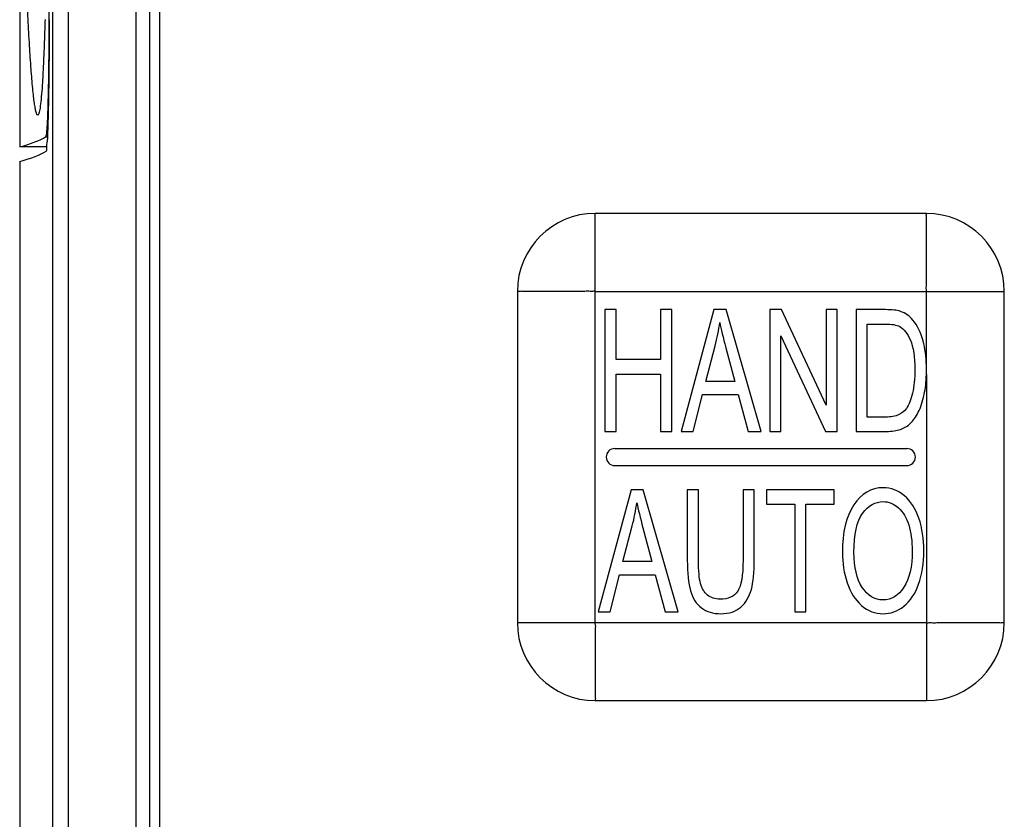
# Model space of a CAD drawing. Header units: millimetres. Extents: x 0 to 3364, y 0 to 2378.
# Tile 15 of 34: x 1510 to 1531, y 1467 to 1483. Entities that reach past the tile are written whole.
import ezdxf

# ---------------------------------------------------------------- set-up
doc = ezdxf.new("R2010")
doc.units = ezdxf.units.MM
doc.header["$LTSCALE"] = 185.02
doc.layers.add('00_COMPONENTS', color=7, linetype='CONTINUOUS')

msp = doc.modelspace()

# ---------------------------------------------------------------- linework, layer by layer
at = {"layer": '00_COMPONENTS', "color": 7, "linetype": 'CONTINUOUS'}
for p, q in [((1511.036, 1565.336), (1511.036, 1452.305)), ((1513.031, 1452.62), (1513.031, 1565.02)), ((1513.231, 1564.87), (1513.231, 1452.77)), ((1510.361, 1485.496), (1510.361, 1480.885)), ((1510.913, 1480.885), (1510.361, 1480.885)), ((1510.361, 1480.585), (1510.361, 1452.62)), ((1528.981, 1479.52), (1522.181, 1479.52)), ((1520.581, 1477.92), (1520.581, 1471.12)), ((1530.581, 1471.12), (1530.581, 1477.92)), ((1522.381, 1477.545), (1522.381, 1475.045)), ((1522.613, 1477.545), (1522.381, 1477.545)), ((1522.613, 1476.519), (1522.613, 1477.545)), ((1523.522, 1477.545), (1523.522, 1476.519)), ((1523.754, 1477.545), (1523.522, 1477.545)), ((1523.754, 1475.045), (1523.754, 1477.545)), ((1524.619, 1477.545), (1523.947, 1475.045)), ((1524.869, 1477.545), (1524.619, 1477.545)), ((1525.585, 1475.045), (1524.869, 1477.545)), ((1525.768, 1477.545), (1525.768, 1475.045)), ((1526.005, 1477.545), (1525.768, 1477.545)), ((1526.925, 1475.583), (1526.005, 1477.545)), ((1526.925, 1477.545), (1526.925, 1475.583)), ((1527.147, 1477.545), (1526.925, 1477.545)), ((1527.147, 1475.045), (1527.147, 1477.545)), ((1527.536, 1477.545), (1527.536, 1475.045)), ((1528.139, 1477.545), (1527.536, 1477.545)), ((1527.767, 1475.34), (1527.767, 1477.25)), ((1527.767, 1477.25), (1528.135, 1477.25)), ((1525.99, 1475.045), (1525.99, 1477.01)), ((1525.99, 1477.01), (1526.909, 1475.045)), ((1524.452, 1476.072), (1524.645, 1476.805)), ((1524.863, 1476.764), (1525.046, 1476.072)), ((1523.522, 1476.519), (1522.613, 1476.519)), ((1528.983, 1476.309), (1528.981, 1476.397)), ((1522.613, 1475.045), (1522.613, 1476.224)), ((1522.613, 1476.224), (1523.522, 1476.224)), ((1523.522, 1476.224), (1523.522, 1475.045)), ((1528.981, 1476.215), (1528.983, 1476.309)), ((1525.046, 1476.072), (1524.452, 1476.072)), ((1524.193, 1475.045), (1524.386, 1475.803)), ((1524.386, 1475.803), (1525.117, 1475.803)), ((1525.117, 1475.803), (1525.321, 1475.045)), ((1528.141, 1475.34), (1527.767, 1475.34)), ((1522.381, 1475.045), (1522.613, 1475.045)), ((1523.522, 1475.045), (1523.754, 1475.045)), ((1523.947, 1475.045), (1524.193, 1475.045)), ((1525.321, 1475.045), (1525.585, 1475.045)), ((1525.768, 1475.045), (1525.99, 1475.045)), ((1526.909, 1475.045), (1527.147, 1475.045)), ((1527.536, 1475.045), (1528.167, 1475.045)), ((1522.581, 1474.695), (1528.581, 1474.695)), ((1522.581, 1474.345), (1528.581, 1474.345)), ((1522.916, 1473.845), (1522.244, 1471.345)), ((1523.166, 1473.845), (1522.916, 1473.845)), ((1523.882, 1471.345), (1523.166, 1473.845)), ((1524.071, 1473.845), (1524.071, 1472.401)), ((1524.302, 1473.845), (1524.071, 1473.845)), ((1524.302, 1472.403), (1524.302, 1473.845)), ((1525.216, 1473.845), (1525.216, 1472.403)), ((1525.447, 1473.845), (1525.216, 1473.845)), ((1525.447, 1472.401), (1525.447, 1473.845)), ((1525.701, 1473.845), (1525.701, 1473.55)), ((1527.088, 1473.845), (1525.701, 1473.845)), ((1527.088, 1473.55), (1527.088, 1473.845)), ((1525.701, 1473.55), (1526.278, 1473.55)), ((1526.278, 1473.55), (1526.278, 1471.345)), ((1526.509, 1471.345), (1526.509, 1473.55)), ((1526.509, 1473.55), (1527.088, 1473.55)), ((1522.749, 1472.372), (1522.941, 1473.105)), ((1523.16, 1473.064), (1523.343, 1472.372)), ((1523.343, 1472.372), (1522.749, 1472.372)), ((1522.49, 1471.345), (1522.682, 1472.103)), ((1522.682, 1472.103), (1523.414, 1472.103)), ((1523.414, 1472.103), (1523.618, 1471.345)), ((1522.244, 1471.345), (1522.49, 1471.345)), ((1523.618, 1471.345), (1523.882, 1471.345)), ((1526.278, 1471.345), (1526.509, 1471.345)), ((1522.181, 1469.52), (1528.981, 1469.52))]:
    msp.add_line(p, q, dxfattribs=at)
at = {"layer": '00_COMPONENTS', "color": 9, "linetype": 'CONTINUOUS'}
for p, q in [((1511.356, 1565.327), (1511.356, 1452.314)), ((1512.75, 1452.62), (1512.75, 1565.02)), ((1510.893, 1481.09), (1510.934, 1481.09)), ((1522.181, 1471.12), (1522.181, 1479.521)), ((1522.181, 1477.92), (1530.582, 1477.92)), ((1528.981, 1476.397), (1528.981, 1477.92)), ((1528.981, 1476.215), (1528.981, 1469.52)), ((1520.581, 1471.12), (1528.981, 1471.12))]:
    msp.add_line(p, q, dxfattribs=at)
at = {"layer": '00_COMPONENTS', "color": 7, "linetype": 'CONTINUOUS'}
for centre, radius, start, end in [((1522.182, 1477.92), 1.601, 90.0355, 179.968), ((1528.98, 1477.919), 1.601, 0.0355, 89.968), ((1522.581, 1474.52), 0.175, 90, 270), ((1528.581, 1474.52), 0.175, 270, 90), ((1522.182, 1471.121), 1.601, 180.0355, 269.968), ((1528.98, 1471.121), 1.601, 270.0355, 359.968)]:
    msp.add_arc(centre, radius, start, end, dxfattribs=at)
for centre, major_axis, end_param in [((1139.734, 1481.281), (371.319, 0), -0.029417), ((1139.64, 1480.981), (371.413, 0), -0.028602)]:
    msp.add_ellipse(centre, major_axis=major_axis, ratio=0.017455, start_param=-0.061087, end_param=end_param, dxfattribs=at)
for points, knots in [([(1510.731, 1481.539), (1510.724, 1481.538), (1510.707, 1481.564), (1510.695, 1481.609), (1510.677, 1481.689), (1510.661, 1481.796), (1510.644, 1481.932), (1510.621, 1482.163), (1510.592, 1482.509), (1510.561, 1482.982), (1510.532, 1483.523), (1510.505, 1484.118), (1510.488, 1484.531), (1510.481, 1484.745)], [0, 0, 0, 0, 0.006963, 0.022433, 0.047219, 0.081102, 0.123666, 0.174352, 0.297671, 0.446141, 0.615187, 0.800888, 1, 1, 1, 1]), ([(1510.961, 1483.79), (1510.961, 1483.616), (1510.96, 1483.275), (1510.957, 1482.78), (1510.952, 1482.323), (1510.944, 1481.921), (1510.936, 1481.627), (1510.928, 1481.431), (1510.922, 1481.317), (1510.915, 1481.226), (1510.91, 1481.157), (1510.902, 1481.117), (1510.898, 1481.093), (1510.893, 1481.09)], [0, 0, 0, 0, 0.192776, 0.378293, 0.549599, 0.700251, 0.824605, 0.875423, 0.918016, 0.951993, 0.977054, 0.993018, 1, 1, 1, 1]), ([(1510.881, 1483.502), (1510.877, 1483.365), (1510.869, 1483.102), (1510.854, 1482.728), (1510.838, 1482.394), (1510.821, 1482.109), (1510.802, 1481.876), (1510.783, 1481.705), (1510.764, 1481.6), (1510.748, 1481.553), (1510.736, 1481.539), (1510.731, 1481.539)], [0, 0, 0, 0, 0.208172, 0.398657, 0.568486, 0.714445, 0.833186, 0.92152, 0.976959, 0.992118, 1, 1, 1, 1]), ([(1510.901, 1480.796), (1510.919, 1480.806), (1510.912, 1480.896), (1510.939, 1481.035), (1510.942, 1481.288), (1510.955, 1481.612), (1510.962, 1482.012), (1510.971, 1482.648), (1510.973, 1483.15), (1510.974, 1483.497)], [0, 0, 0, 0, 0.022456, 0.080231, 0.1718, 0.294223, 0.443495, 0.614725, 1, 1, 1, 1])]:
    msp.add_open_spline(points, degree=3, knots=knots, dxfattribs=at)
at = {"layer": '00_COMPONENTS', "color": 9, "linetype": 'CONTINUOUS'}
for points in [[(1528.981, 1477.92), (1528.994, 1477.933), (1528.973, 1477.977), (1528.985, 1478.045), (1528.98, 1478.136), (1528.982, 1478.243), (1528.981, 1478.385), (1528.981, 1478.561), (1528.981, 1478.771), (1528.981, 1478.978), (1528.981, 1479.147), (1528.981, 1479.279), (1528.982, 1479.36), (1528.981, 1479.42), (1528.984, 1479.465), (1528.975, 1479.489), (1528.988, 1479.52), (1528.981, 1479.52)], [(1522.181, 1477.92), (1522.169, 1477.934), (1522.125, 1477.913), (1522.057, 1477.925), (1521.966, 1477.919), (1521.859, 1477.921), (1521.717, 1477.92), (1521.541, 1477.921), (1521.331, 1477.92), (1521.124, 1477.92), (1520.954, 1477.921), (1520.822, 1477.92), (1520.742, 1477.921), (1520.682, 1477.92), (1520.637, 1477.923), (1520.612, 1477.914), (1520.581, 1477.927), (1520.581, 1477.92)], [(1522.181, 1471.12), (1522.168, 1471.108), (1522.189, 1471.064), (1522.177, 1470.996), (1522.183, 1470.905), (1522.181, 1470.798), (1522.181, 1470.656), (1522.181, 1470.48), (1522.181, 1470.27), (1522.181, 1470.063), (1522.181, 1469.894), (1522.181, 1469.762), (1522.181, 1469.681), (1522.182, 1469.621), (1522.179, 1469.576), (1522.187, 1469.552), (1522.175, 1469.52), (1522.181, 1469.52)], [(1528.981, 1471.12), (1528.994, 1471.107), (1529.038, 1471.128), (1529.106, 1471.116), (1529.197, 1471.122), (1529.303, 1471.12), (1529.446, 1471.121), (1529.622, 1471.12), (1529.832, 1471.12), (1530.038, 1471.12), (1530.208, 1471.12), (1530.34, 1471.121), (1530.42, 1471.12), (1530.48, 1471.121), (1530.525, 1471.118), (1530.55, 1471.126), (1530.581, 1471.114), (1530.581, 1471.12)]]:
    msp.add_open_spline(points, degree=3, knots=[0, 0, 0, 0, 0.033984, 0.067386, 0.134559, 0.201514, 0.268252, 0.400892, 0.532174, 0.661658, 0.788401, 0.850059, 0.909598, 0.938032, 0.964508, 0.988262, 1, 1, 1, 1], dxfattribs=at)
at = {"layer": '00_COMPONENTS', "color": 7, "linetype": 'CONTINUOUS'}
for points in [[(1528.45, 1477.509), (1528.379, 1477.534), (1528.275, 1477.545), (1528.139, 1477.545)], [(1528.706, 1477.33), (1528.635, 1477.416), (1528.55, 1477.476), (1528.45, 1477.509)], [(1524.645, 1476.805), (1524.685, 1476.962), (1524.716, 1477.123), (1524.739, 1477.283)], [(1524.739, 1477.283), (1524.765, 1477.146), (1524.808, 1476.975), (1524.863, 1476.764)], [(1528.135, 1477.25), (1528.272, 1477.25), (1528.373, 1477.233), (1528.435, 1477.199)], [(1528.435, 1477.199), (1528.521, 1477.152), (1528.593, 1477.056), (1528.653, 1476.916)], [(1528.913, 1476.903), (1528.868, 1477.077), (1528.799, 1477.218), (1528.706, 1477.33)], [(1528.653, 1476.916), (1528.713, 1476.776), (1528.744, 1476.575), (1528.744, 1476.314)], [(1528.981, 1476.397), (1528.976, 1476.584), (1528.953, 1476.752), (1528.913, 1476.903)], [(1528.744, 1476.314), (1528.744, 1476.125), (1528.728, 1475.965), (1528.697, 1475.832)], [(1528.936, 1475.804), (1528.962, 1475.927), (1528.977, 1476.063), (1528.981, 1476.215)], [(1528.697, 1475.832), (1528.666, 1475.699), (1528.624, 1475.595), (1528.57, 1475.516)], [(1528.816, 1475.44), (1528.864, 1475.535), (1528.905, 1475.658), (1528.936, 1475.804)], [(1528.412, 1475.387), (1528.346, 1475.356), (1528.256, 1475.34), (1528.141, 1475.34)], [(1528.57, 1475.516), (1528.53, 1475.46), (1528.478, 1475.417), (1528.412, 1475.387)], [(1528.657, 1475.213), (1528.714, 1475.267), (1528.768, 1475.344), (1528.816, 1475.44)], [(1528.448, 1475.087), (1528.529, 1475.115), (1528.599, 1475.158), (1528.657, 1475.213)], [(1528.167, 1475.045), (1528.272, 1475.045), (1528.367, 1475.059), (1528.448, 1475.087)], [(1528.094, 1473.89), (1527.846, 1473.89), (1527.645, 1473.772), (1527.489, 1473.537)], [(1528.53, 1473.723), (1528.4, 1473.834), (1528.255, 1473.89), (1528.094, 1473.89)], [(1528.827, 1473.262), (1528.758, 1473.46), (1528.659, 1473.614), (1528.53, 1473.723)], [(1522.941, 1473.105), (1522.982, 1473.262), (1523.013, 1473.423), (1523.036, 1473.583)], [(1523.036, 1473.583), (1523.062, 1473.446), (1523.104, 1473.275), (1523.16, 1473.064)], [(1527.489, 1473.537), (1527.333, 1473.301), (1527.256, 1472.977), (1527.256, 1472.563)], [(1527.671, 1473.363), (1527.789, 1473.523), (1527.93, 1473.605), (1528.095, 1473.605)], [(1528.095, 1473.605), (1528.209, 1473.605), (1528.313, 1473.562), (1528.406, 1473.479)], [(1527.494, 1472.558), (1527.494, 1472.933), (1527.553, 1473.203), (1527.671, 1473.363)], [(1528.406, 1473.479), (1528.499, 1473.395), (1528.57, 1473.278), (1528.618, 1473.126)], [(1528.618, 1473.126), (1528.665, 1472.974), (1528.69, 1472.797), (1528.69, 1472.594)], [(1528.929, 1472.592), (1528.929, 1472.841), (1528.895, 1473.064), (1528.827, 1473.262)], [(1527.256, 1472.563), (1527.256, 1472.343), (1527.289, 1472.135), (1527.356, 1471.939)], [(1527.664, 1471.845), (1527.55, 1472.019), (1527.494, 1472.256), (1527.494, 1472.558)], [(1528.69, 1472.594), (1528.69, 1472.271), (1528.633, 1472.022), (1528.521, 1471.848)], [(1528.822, 1471.911), (1528.893, 1472.111), (1528.929, 1472.338), (1528.929, 1472.592)], [(1524.071, 1472.401), (1524.071, 1472.135), (1524.092, 1471.927), (1524.137, 1471.773)], [(1524.344, 1471.922), (1524.315, 1472.024), (1524.302, 1472.184), (1524.302, 1472.403)], [(1525.216, 1472.403), (1525.216, 1472.089), (1525.178, 1471.876), (1525.107, 1471.767)], [(1525.387, 1471.803), (1525.427, 1471.949), (1525.447, 1472.149), (1525.447, 1472.401)], [(1524.489, 1471.684), (1524.42, 1471.739), (1524.373, 1471.82), (1524.344, 1471.922)], [(1527.356, 1471.939), (1527.423, 1471.741), (1527.521, 1471.586), (1527.65, 1471.472)], [(1528.517, 1471.456), (1528.649, 1471.559), (1528.75, 1471.71), (1528.822, 1471.911)], [(1524.137, 1471.773), (1524.182, 1471.62), (1524.256, 1471.504), (1524.361, 1471.424)], [(1525.107, 1471.767), (1525.034, 1471.656), (1524.912, 1471.601), (1524.743, 1471.601)], [(1525.171, 1471.441), (1525.275, 1471.533), (1525.347, 1471.654), (1525.387, 1471.803)], [(1528.091, 1471.586), (1527.919, 1471.586), (1527.777, 1471.671), (1527.664, 1471.845)], [(1528.521, 1471.848), (1528.409, 1471.673), (1528.265, 1471.586), (1528.091, 1471.586)], [(1524.743, 1471.601), (1524.643, 1471.601), (1524.559, 1471.629), (1524.489, 1471.684)], [(1524.361, 1471.424), (1524.465, 1471.344), (1524.598, 1471.303), (1524.763, 1471.303)], [(1524.763, 1471.303), (1524.931, 1471.303), (1525.067, 1471.349), (1525.171, 1471.441)], [(1527.65, 1471.472), (1527.78, 1471.359), (1527.928, 1471.303), (1528.092, 1471.303)], [(1528.092, 1471.303), (1528.244, 1471.303), (1528.386, 1471.354), (1528.517, 1471.456)]]:
    msp.add_open_spline(points, degree=3, dxfattribs=at)

doc.saveas('drawing.dxf')
